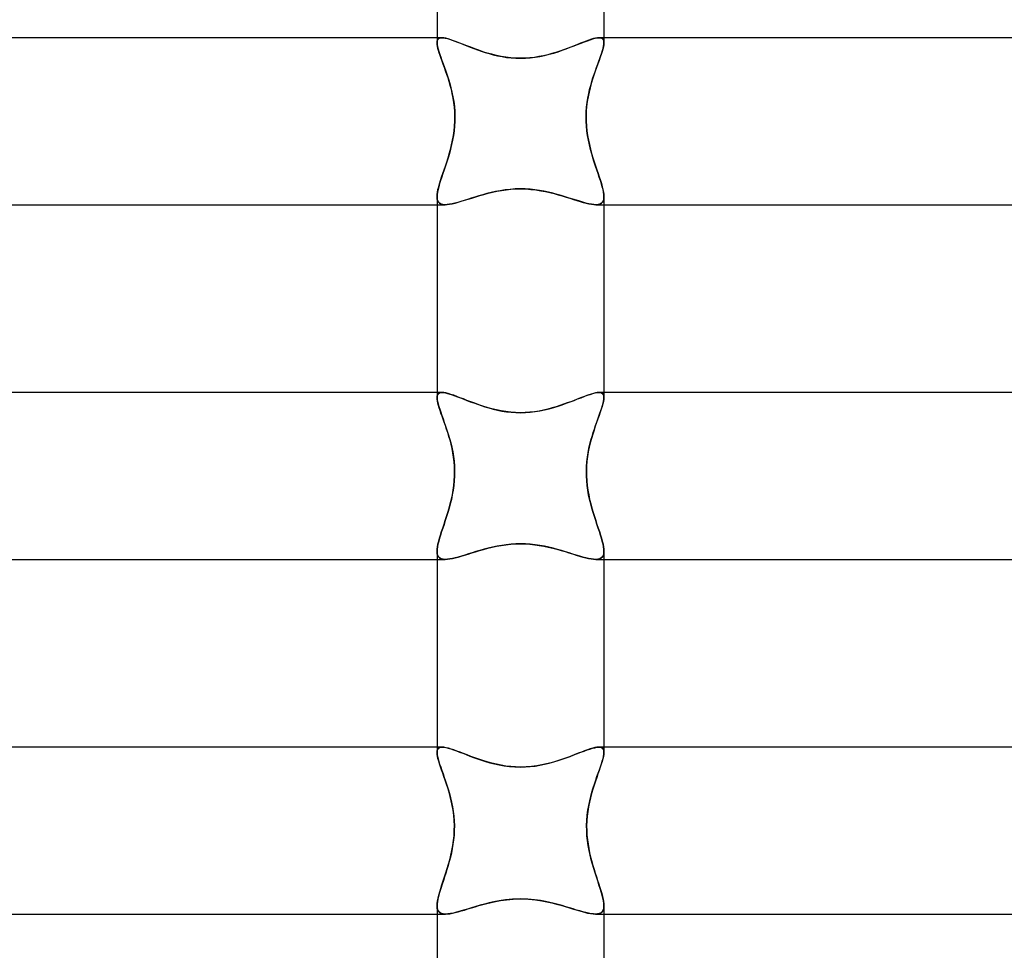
# Model space of a CAD drawing. Header units: millimetres. Extents: x -232 to 232, y -2 to 170.
# Tile 23 of 33: x -12 to 12, y 127 to 149. Entities that reach past the tile are written whole.
import ezdxf

# ---------------------------------------------------------------- set-up
doc = ezdxf.new("R2010")
doc.units = ezdxf.units.MM
doc.layers.add('HIDDEN', color=7, linetype='Continuous')
doc.layers.add('THICK', color=7, linetype='Continuous')

msp = doc.modelspace()

# ---------------------------------------------------------------- linework, layer by layer
at = {"layer": 'HIDDEN'}
for p, q in [((-1.883, 148.5), (-2, 148.5)), ((-1.997, 148.417), (-2, 148.38)), ((-2, 148.38), (-1.997, 148.417)), ((-1.987, 148.447), (-1.997, 148.417)), ((-1.997, 148.417), (-1.988, 148.447)), ((-1.988, 148.447), (-1.972, 148.471)), ((-1.971, 148.471), (-1.987, 148.447)), ((-1.972, 148.471), (-1.949, 148.487)), ((-1.949, 148.487), (-1.971, 148.471)), ((-1.919, 148.497), (-1.949, 148.487)), ((-1.949, 148.487), (-1.919, 148.497)), ((-1.883, 148.5), (-1.919, 148.497)), ((-1.919, 148.497), (-1.883, 148.5)), ((-1.839, 148.497), (-1.883, 148.5)), ((-1.883, 148.5), (-1.844, 148.498)), ((-1.844, 148.498), (-1.801, 148.49)), ((-1.789, 148.488), (-1.839, 148.497)), ((-1.801, 148.49), (-1.752, 148.479)), ((-1.732, 148.473), (-1.789, 148.488)), ((-1.752, 148.479), (-1.698, 148.463)), ((-1.67, 148.454), (-1.732, 148.473)), ((-1.698, 148.463), (-1.64, 148.444)), ((-1.603, 148.431), (-1.67, 148.454)), ((-1.64, 148.444), (-1.577, 148.421)), ((-1.53, 148.404), (-1.603, 148.431)), ((-1.577, 148.421), (-1.51, 148.396)), ((-1.452, 148.374), (-1.53, 148.404)), ((1.452, 148.374), (1.53, 148.404)), ((1.577, 148.421), (1.51, 148.396)), ((1.53, 148.404), (1.603, 148.431)), ((1.64, 148.444), (1.577, 148.421)), ((1.603, 148.431), (1.67, 148.454)), ((1.698, 148.463), (1.64, 148.444)), ((1.67, 148.454), (1.732, 148.473)), ((1.752, 148.479), (1.698, 148.463)), ((1.732, 148.473), (1.789, 148.488)), ((1.801, 148.49), (1.752, 148.479)), ((1.789, 148.488), (1.839, 148.497)), ((1.844, 148.498), (1.801, 148.49)), ((1.839, 148.497), (1.883, 148.5)), ((1.883, 148.5), (1.844, 148.498)), ((1.883, 148.5), (1.919, 148.497)), ((1.919, 148.497), (1.883, 148.5)), ((2, 148.5), (1.883, 148.5)), ((1.919, 148.497), (1.949, 148.487)), ((1.949, 148.487), (1.919, 148.497)), ((1.949, 148.487), (1.971, 148.471)), ((1.972, 148.471), (1.949, 148.487)), ((1.971, 148.471), (1.987, 148.447)), ((1.988, 148.447), (1.972, 148.471)), ((1.987, 148.447), (1.997, 148.417)), ((1.997, 148.417), (1.988, 148.447)), ((1.997, 148.417), (2, 148.38)), ((2, 148.38), (1.997, 148.417)), ((-1.998, 148.341), (-2, 148.38)), ((-1.991, 148.297), (-1.998, 148.341)), ((-1.98, 148.247), (-1.991, 148.297)), ((-1.965, 148.194), (-1.98, 148.247)), ((-1.947, 148.136), (-1.965, 148.194)), ((-1.51, 148.396), (-1.44, 148.369)), ((-1.369, 148.341), (-1.452, 148.374)), ((-1.44, 148.369), (-1.365, 148.34)), ((-1.283, 148.307), (-1.369, 148.341)), ((-1.365, 148.34), (-1.287, 148.309)), ((-1.287, 148.309), (-1.206, 148.277)), ((-1.192, 148.272), (-1.283, 148.307)), ((-1.206, 148.277), (-1.122, 148.245)), ((-1.098, 148.236), (-1.192, 148.272)), ((-1.122, 148.245), (-1.034, 148.213)), ((-1, 148.201), (-1.098, 148.236)), ((-1.034, 148.213), (-0.944, 148.182)), ((-0.899, 148.167), (-1, 148.201)), ((-0.944, 148.182), (-0.85, 148.151)), ((-0.795, 148.134), (-0.899, 148.167)), ((0.795, 148.134), (0.899, 148.167)), ((0.944, 148.182), (0.85, 148.151)), ((0.899, 148.167), (1, 148.201)), ((1.034, 148.213), (0.944, 148.182)), ((1, 148.201), (1.098, 148.236)), ((1.122, 148.245), (1.034, 148.213)), ((1.098, 148.236), (1.192, 148.272)), ((1.206, 148.277), (1.122, 148.245)), ((1.192, 148.272), (1.283, 148.307)), ((1.287, 148.309), (1.206, 148.277)), ((1.283, 148.307), (1.369, 148.341)), ((1.365, 148.34), (1.287, 148.309)), ((1.44, 148.369), (1.365, 148.34)), ((1.369, 148.341), (1.452, 148.374)), ((1.51, 148.396), (1.44, 148.369)), ((1.958, 148.17), (1.936, 148.103)), ((1.975, 148.231), (1.958, 148.17)), ((1.989, 148.287), (1.975, 148.231)), ((1.997, 148.337), (1.989, 148.287)), ((2, 148.38), (1.997, 148.337)), ((-1.926, 148.074), (-1.947, 148.136)), ((-1.903, 148.007), (-1.926, 148.074)), ((-1.878, 147.938), (-1.903, 148.007)), ((-1.851, 147.864), (-1.878, 147.938)), ((-0.85, 148.151), (-0.753, 148.122)), ((-0.688, 148.104), (-0.795, 148.134)), ((-0.753, 148.122), (-0.653, 148.094)), ((-0.577, 148.076), (-0.688, 148.104)), ((-0.653, 148.094), (-0.549, 148.07)), ((-0.465, 148.053), (-0.577, 148.076)), ((-0.549, 148.07), (-0.443, 148.048)), ((-0.35, 148.033), (-0.465, 148.053)), ((-0.443, 148.048), (-0.334, 148.031)), ((-0.233, 148.019), (-0.35, 148.033)), ((-0.334, 148.031), (-0.222, 148.018)), ((-0.117, 148.011), (-0.233, 148.019)), ((-0.222, 148.018), (-0.111, 148.01)), ((0, 148.008), (-0.117, 148.011)), ((-0.111, 148.01), (0, 148.008)), ((0, 148.008), (0.117, 148.011)), ((0.111, 148.01), (0, 148.008)), ((0.222, 148.018), (0.111, 148.01)), ((0.117, 148.011), (0.233, 148.019)), ((0.334, 148.031), (0.222, 148.018)), ((0.233, 148.019), (0.35, 148.033)), ((0.443, 148.048), (0.334, 148.031)), ((0.35, 148.033), (0.465, 148.053)), ((0.549, 148.07), (0.443, 148.048)), ((0.465, 148.053), (0.577, 148.076)), ((0.653, 148.094), (0.549, 148.07)), ((0.577, 148.076), (0.688, 148.104)), ((0.753, 148.122), (0.653, 148.094)), ((0.688, 148.104), (0.795, 148.134)), ((0.85, 148.151), (0.753, 148.122)), ((1.884, 147.955), (1.854, 147.874)), ((1.911, 148.032), (1.884, 147.955)), ((1.936, 148.103), (1.911, 148.032)), ((-1.823, 147.787), (-1.851, 147.864)), ((-1.794, 147.707), (-1.823, 147.787)), ((-1.765, 147.624), (-1.794, 147.707)), ((1.791, 147.699), (1.759, 147.605)), ((1.823, 147.789), (1.791, 147.699)), ((1.854, 147.874), (1.823, 147.789)), ((-1.737, 147.538), (-1.765, 147.624)), ((-1.709, 147.449), (-1.737, 147.538)), ((1.727, 147.508), (1.697, 147.407)), ((1.759, 147.605), (1.727, 147.508)), ((-1.683, 147.357), (-1.709, 147.449)), ((-1.657, 147.261), (-1.683, 147.357)), ((-1.634, 147.161), (-1.657, 147.261)), ((1.668, 147.302), (1.642, 147.195)), ((1.697, 147.407), (1.668, 147.302)), ((-1.614, 147.057), (-1.634, 147.161)), ((-1.596, 146.95), (-1.614, 147.057)), ((1.619, 147.084), (1.599, 146.971)), ((1.642, 147.195), (1.619, 147.084)), ((-1.583, 146.84), (-1.596, 146.95)), ((-1.575, 146.727), (-1.583, 146.84)), ((1.585, 146.856), (1.575, 146.738)), ((1.599, 146.971), (1.585, 146.856)), ((-1.571, 146.614), (-1.575, 146.727)), ((-1.572, 146.5), (-1.571, 146.614)), ((1.575, 146.738), (1.571, 146.619)), ((1.571, 146.619), (1.572, 146.5)), ((-1.591, 146.268), (-1.579, 146.384)), ((-1.579, 146.384), (-1.572, 146.5)), ((1.572, 146.5), (1.579, 146.385)), ((1.579, 146.385), (1.591, 146.271)), ((-1.652, 145.933), (-1.628, 146.043)), ((-1.628, 146.043), (-1.607, 146.155)), ((-1.607, 146.155), (-1.591, 146.268)), ((1.591, 146.271), (1.607, 146.159)), ((1.607, 146.159), (1.627, 146.048)), ((1.627, 146.048), (1.65, 145.939)), ((-1.707, 145.722), (-1.678, 145.826)), ((-1.678, 145.826), (-1.652, 145.933)), ((1.65, 145.939), (1.677, 145.833)), ((1.677, 145.833), (1.705, 145.729)), ((-1.768, 145.521), (-1.737, 145.62)), ((-1.737, 145.62), (-1.707, 145.722)), ((1.705, 145.729), (1.735, 145.627)), ((1.735, 145.627), (1.766, 145.528)), ((-1.861, 145.244), (-1.831, 145.333)), ((-1.831, 145.333), (-1.8, 145.426)), ((-1.8, 145.426), (-1.768, 145.521)), ((1.766, 145.528), (1.797, 145.432)), ((1.797, 145.432), (1.828, 145.339)), ((1.828, 145.339), (1.859, 145.25)), ((-1.915, 145.078), (-1.889, 145.159)), ((-1.889, 145.159), (-1.861, 145.244)), ((1.859, 145.25), (1.887, 145.164)), ((1.887, 145.164), (1.914, 145.083)), ((-1.989, 144.798), (-1.977, 144.861)), ((-1.977, 144.861), (-1.96, 144.928)), ((-1.96, 144.928), (-1.939, 145.001)), ((-1.939, 145.001), (-1.915, 145.078)), ((-0.25, 144.868), (-0.37, 144.854)), ((-0.341, 144.858), (-0.228, 144.87)), ((-0.125, 144.877), (-0.25, 144.868)), ((-0.228, 144.87), (-0.115, 144.877)), ((0, 144.88), (-0.125, 144.877)), ((-0.115, 144.877), (0, 144.88)), ((0.115, 144.877), (0, 144.88)), ((0, 144.88), (0.125, 144.877)), ((0.228, 144.87), (0.115, 144.877)), ((0.125, 144.877), (0.25, 144.868)), ((0.341, 144.858), (0.228, 144.87)), ((0.25, 144.868), (0.37, 144.854)), ((1.914, 145.083), (1.938, 145.005)), ((1.938, 145.005), (1.959, 144.932)), ((1.959, 144.932), (1.976, 144.863)), ((1.976, 144.863), (1.989, 144.8)), ((-2, 144.689), (-1.997, 144.741)), ((-2, 144.689), (-1.996, 144.638)), ((-1.996, 144.638), (-2, 144.689)), ((-1.997, 144.741), (-1.989, 144.798)), ((-1.996, 144.638), (-1.985, 144.595)), ((-1.985, 144.595), (-1.996, 144.638)), ((-1.267, 144.628), (-1.35, 144.602)), ((-1.339, 144.606), (-1.254, 144.632)), ((-1.181, 144.655), (-1.267, 144.628)), ((-1.254, 144.632), (-1.165, 144.66)), ((-1.092, 144.683), (-1.181, 144.655)), ((-1.165, 144.66), (-1.073, 144.689)), ((-0.999, 144.711), (-1.092, 144.683)), ((-1.073, 144.689), (-0.977, 144.718)), ((-0.904, 144.739), (-0.999, 144.711)), ((-0.977, 144.718), (-0.878, 144.746)), ((-0.806, 144.766), (-0.904, 144.739)), ((-0.878, 144.746), (-0.776, 144.773)), ((-0.705, 144.791), (-0.806, 144.766)), ((-0.776, 144.773), (-0.671, 144.799)), ((-0.598, 144.815), (-0.705, 144.791)), ((-0.671, 144.799), (-0.563, 144.822)), ((-0.487, 144.836), (-0.598, 144.815)), ((-0.563, 144.822), (-0.453, 144.842)), ((-0.37, 144.854), (-0.487, 144.836)), ((-0.453, 144.842), (-0.341, 144.858)), ((0.453, 144.842), (0.341, 144.858)), ((0.37, 144.854), (0.487, 144.836)), ((0.563, 144.822), (0.453, 144.842)), ((0.487, 144.836), (0.598, 144.815)), ((0.671, 144.799), (0.563, 144.822)), ((0.598, 144.815), (0.705, 144.791)), ((0.776, 144.773), (0.671, 144.799)), ((0.705, 144.791), (0.806, 144.766)), ((0.878, 144.746), (0.776, 144.773)), ((0.806, 144.766), (0.904, 144.739)), ((0.977, 144.718), (0.878, 144.746)), ((0.904, 144.739), (0.999, 144.711)), ((1.073, 144.689), (0.977, 144.718)), ((0.999, 144.711), (1.092, 144.683)), ((1.165, 144.66), (1.073, 144.689)), ((1.092, 144.683), (1.181, 144.655)), ((1.254, 144.632), (1.165, 144.66)), ((1.181, 144.655), (1.267, 144.628)), ((1.339, 144.606), (1.254, 144.632)), ((1.267, 144.628), (1.35, 144.602)), ((1.996, 144.638), (1.985, 144.595)), ((1.985, 144.595), (1.996, 144.638)), ((1.989, 144.8), (1.997, 144.742)), ((2, 144.689), (1.996, 144.638)), ((1.996, 144.638), (2, 144.689)), ((1.997, 144.742), (2, 144.689)), ((-2, 144.5), (-1.808, 144.5)), ((-1.985, 144.595), (-1.966, 144.56)), ((-1.966, 144.56), (-1.985, 144.595)), ((-1.966, 144.56), (-1.939, 144.533)), ((-1.938, 144.533), (-1.966, 144.56)), ((-1.939, 144.533), (-1.903, 144.514)), ((-1.903, 144.514), (-1.938, 144.533)), ((-1.903, 144.514), (-1.86, 144.504)), ((-1.859, 144.503), (-1.903, 144.514)), ((-1.86, 144.504), (-1.808, 144.5)), ((-1.808, 144.5), (-1.859, 144.503)), ((-1.808, 144.5), (-1.756, 144.503)), ((-1.757, 144.503), (-1.808, 144.5)), ((-1.701, 144.51), (-1.757, 144.503)), ((-1.756, 144.503), (-1.699, 144.51)), ((-1.639, 144.522), (-1.701, 144.51)), ((-1.699, 144.51), (-1.636, 144.522)), ((-1.574, 144.537), (-1.639, 144.522)), ((-1.636, 144.522), (-1.569, 144.538)), ((-1.503, 144.556), (-1.574, 144.537)), ((-1.569, 144.538), (-1.496, 144.558)), ((-1.428, 144.578), (-1.503, 144.556)), ((-1.496, 144.558), (-1.42, 144.581)), ((-1.35, 144.602), (-1.428, 144.578)), ((-1.42, 144.581), (-1.339, 144.606)), ((1.42, 144.581), (1.339, 144.606)), ((1.35, 144.602), (1.428, 144.578)), ((1.496, 144.558), (1.42, 144.581)), ((1.428, 144.578), (1.503, 144.556)), ((1.569, 144.538), (1.496, 144.558)), ((1.503, 144.556), (1.574, 144.537)), ((1.636, 144.522), (1.569, 144.538)), ((1.574, 144.537), (1.639, 144.522)), ((1.699, 144.51), (1.636, 144.522)), ((1.639, 144.522), (1.701, 144.51)), ((1.756, 144.503), (1.699, 144.51)), ((1.701, 144.51), (1.757, 144.503)), ((1.808, 144.5), (1.756, 144.503)), ((1.757, 144.503), (1.808, 144.5)), ((1.86, 144.504), (1.808, 144.5)), ((1.808, 144.5), (1.859, 144.503)), ((1.808, 144.5), (2, 144.5)), ((1.859, 144.503), (1.903, 144.514)), ((1.903, 144.514), (1.86, 144.504)), ((1.939, 144.533), (1.903, 144.514)), ((1.903, 144.514), (1.938, 144.533)), ((1.938, 144.533), (1.966, 144.56)), ((1.966, 144.56), (1.939, 144.533)), ((1.985, 144.595), (1.966, 144.56)), ((1.966, 144.56), (1.985, 144.595)), ((-1.879, 140), (-2, 140)), ((-1.997, 139.915), (-2, 139.877)), ((-2, 139.877), (-1.997, 139.915)), ((-1.987, 139.946), (-1.997, 139.915)), ((-1.997, 139.915), (-1.987, 139.946)), ((-1.971, 139.97), (-1.987, 139.946)), ((-1.987, 139.946), (-1.971, 139.97)), ((-1.947, 139.987), (-1.971, 139.97)), ((-1.971, 139.97), (-1.947, 139.987)), ((-1.917, 139.997), (-1.947, 139.987)), ((-1.947, 139.987), (-1.917, 139.997)), ((-1.88, 140), (-1.917, 139.997)), ((-1.917, 139.997), (-1.879, 140)), ((-1.836, 139.997), (-1.88, 140)), ((-1.879, 140), (-1.841, 139.998)), ((-1.841, 139.998), (-1.796, 139.99)), ((-1.786, 139.988), (-1.836, 139.997)), ((-1.796, 139.99), (-1.747, 139.979)), ((-1.73, 139.974), (-1.786, 139.988)), ((-1.747, 139.979), (-1.693, 139.963)), ((-1.668, 139.955), (-1.73, 139.974)), ((-1.693, 139.963), (-1.635, 139.944)), ((-1.601, 139.933), (-1.668, 139.955)), ((-1.635, 139.944), (-1.572, 139.922)), ((-1.528, 139.906), (-1.601, 139.933)), ((-1.572, 139.922), (-1.506, 139.897)), ((1.572, 139.922), (1.506, 139.897)), ((1.528, 139.906), (1.601, 139.933)), ((1.635, 139.944), (1.572, 139.922)), ((1.601, 139.933), (1.668, 139.955)), ((1.693, 139.963), (1.635, 139.944)), ((1.668, 139.955), (1.73, 139.974)), ((1.747, 139.979), (1.693, 139.963)), ((1.73, 139.974), (1.786, 139.988)), ((1.796, 139.99), (1.747, 139.979)), ((1.786, 139.988), (1.836, 139.997)), ((1.841, 139.998), (1.796, 139.99)), ((1.836, 139.997), (1.88, 140)), ((1.879, 140), (1.841, 139.998)), ((1.917, 139.997), (1.879, 140)), ((2, 140), (1.879, 140)), ((1.88, 140), (1.917, 139.997)), ((1.917, 139.997), (1.947, 139.987)), ((1.947, 139.987), (1.917, 139.997)), ((1.947, 139.987), (1.971, 139.97)), ((1.971, 139.97), (1.947, 139.987)), ((1.971, 139.97), (1.987, 139.946)), ((1.987, 139.946), (1.971, 139.97)), ((1.987, 139.946), (1.997, 139.915)), ((1.997, 139.915), (1.987, 139.946)), ((1.997, 139.915), (2, 139.877)), ((2, 139.877), (1.997, 139.915)), ((-1.998, 139.838), (-2, 139.877)), ((-1.991, 139.794), (-1.998, 139.838)), ((-1.98, 139.745), (-1.991, 139.794)), ((-1.966, 139.691), (-1.98, 139.745)), ((-1.948, 139.634), (-1.966, 139.691)), ((-1.451, 139.876), (-1.528, 139.906)), ((-1.506, 139.897), (-1.435, 139.87)), ((-1.369, 139.845), (-1.451, 139.876)), ((-1.435, 139.87), (-1.361, 139.842)), ((-1.283, 139.811), (-1.369, 139.845)), ((-1.361, 139.842), (-1.284, 139.811)), ((-1.284, 139.811), (-1.203, 139.78)), ((-1.192, 139.777), (-1.283, 139.811)), ((-1.203, 139.78), (-1.119, 139.749)), ((-1.098, 139.742), (-1.192, 139.777)), ((-1.119, 139.749), (-1.032, 139.718)), ((-1.001, 139.707), (-1.098, 139.742)), ((-1.032, 139.718), (-0.943, 139.687)), ((-0.9, 139.673), (-1.001, 139.707)), ((-0.943, 139.687), (-0.851, 139.657)), ((-0.796, 139.641), (-0.9, 139.673)), ((0.796, 139.641), (0.9, 139.673)), ((0.943, 139.687), (0.851, 139.657)), ((0.9, 139.673), (1.001, 139.707)), ((1.032, 139.718), (0.943, 139.687)), ((1.001, 139.707), (1.098, 139.742)), ((1.119, 139.749), (1.032, 139.718)), ((1.098, 139.742), (1.192, 139.777)), ((1.203, 139.78), (1.119, 139.749)), ((1.192, 139.777), (1.283, 139.811)), ((1.284, 139.811), (1.203, 139.78)), ((1.283, 139.811), (1.369, 139.845)), ((1.361, 139.842), (1.284, 139.811)), ((1.435, 139.87), (1.361, 139.842)), ((1.369, 139.845), (1.451, 139.876)), ((1.506, 139.897), (1.435, 139.87)), ((1.451, 139.876), (1.528, 139.906)), ((1.975, 139.726), (1.958, 139.664)), ((1.989, 139.782), (1.975, 139.726)), ((1.997, 139.832), (1.989, 139.782)), ((2, 139.877), (1.997, 139.832)), ((-1.928, 139.572), (-1.948, 139.634)), ((-1.905, 139.506), (-1.928, 139.572)), ((-1.88, 139.436), (-1.905, 139.506)), ((-1.854, 139.363), (-1.88, 139.436)), ((-0.851, 139.657), (-0.755, 139.629)), ((-0.689, 139.61), (-0.796, 139.641)), ((-0.755, 139.629), (-0.655, 139.602)), ((-0.578, 139.583), (-0.689, 139.61)), ((-0.655, 139.602), (-0.552, 139.577)), ((-0.466, 139.56), (-0.578, 139.583)), ((-0.552, 139.577), (-0.446, 139.556)), ((-0.35, 139.541), (-0.466, 139.56)), ((-0.446, 139.556), (-0.337, 139.539)), ((-0.234, 139.527), (-0.35, 139.541)), ((-0.337, 139.539), (-0.225, 139.526)), ((-0.117, 139.518), (-0.234, 139.527)), ((-0.225, 139.526), (-0.112, 139.518)), ((0, 139.515), (-0.117, 139.518)), ((-0.112, 139.518), (0, 139.515)), ((0, 139.515), (0.117, 139.518)), ((0.112, 139.518), (0, 139.515)), ((0.225, 139.526), (0.112, 139.518)), ((0.117, 139.518), (0.234, 139.527)), ((0.337, 139.539), (0.225, 139.526)), ((0.234, 139.527), (0.35, 139.541)), ((0.446, 139.556), (0.337, 139.539)), ((0.35, 139.541), (0.466, 139.56)), ((0.552, 139.577), (0.446, 139.556)), ((0.466, 139.56), (0.578, 139.583)), ((0.655, 139.602), (0.552, 139.577)), ((0.578, 139.583), (0.689, 139.61)), ((0.755, 139.629), (0.655, 139.602)), ((0.689, 139.61), (0.796, 139.641)), ((0.851, 139.657), (0.755, 139.629)), ((1.884, 139.448), (1.855, 139.366)), ((1.912, 139.525), (1.884, 139.448)), ((1.936, 139.597), (1.912, 139.525)), ((1.958, 139.664), (1.936, 139.597)), ((-1.826, 139.286), (-1.854, 139.363)), ((-1.798, 139.206), (-1.826, 139.286)), ((-1.77, 139.123), (-1.798, 139.206)), ((1.825, 139.281), (1.793, 139.191)), ((1.855, 139.366), (1.825, 139.281)), ((-1.742, 139.038), (-1.77, 139.123)), ((-1.715, 138.949), (-1.742, 139.038)), ((1.73, 139), (1.7, 138.899)), ((1.762, 139.097), (1.73, 139)), ((1.793, 139.191), (1.762, 139.097)), ((-1.688, 138.857), (-1.715, 138.949)), ((-1.663, 138.76), (-1.688, 138.857)), ((-1.64, 138.661), (-1.663, 138.76)), ((1.672, 138.795), (1.646, 138.688)), ((1.7, 138.899), (1.672, 138.795)), ((-1.62, 138.557), (-1.64, 138.661)), ((-1.603, 138.45), (-1.62, 138.557)), ((1.624, 138.578), (1.605, 138.466)), ((1.646, 138.688), (1.624, 138.578)), ((-1.59, 138.339), (-1.603, 138.45)), ((-1.582, 138.227), (-1.59, 138.339)), ((1.591, 138.351), (1.582, 138.235)), ((1.605, 138.466), (1.591, 138.351)), ((-1.578, 138.114), (-1.582, 138.227)), ((-1.579, 138), (-1.578, 138.114)), ((1.582, 138.235), (1.578, 138.118)), ((1.578, 138.118), (1.58, 138)), ((-1.598, 137.772), (-1.586, 137.885)), ((-1.586, 137.885), (-1.579, 138)), ((1.58, 138), (1.586, 137.885)), ((1.586, 137.885), (1.598, 137.771)), ((-1.656, 137.44), (-1.633, 137.549)), ((-1.633, 137.549), (-1.613, 137.66)), ((-1.613, 137.66), (-1.598, 137.772)), ((1.598, 137.771), (1.614, 137.658)), ((1.614, 137.658), (1.634, 137.547)), ((1.634, 137.547), (1.657, 137.438)), ((-1.71, 137.229), (-1.682, 137.333)), ((-1.682, 137.333), (-1.656, 137.44)), ((1.657, 137.438), (1.683, 137.332)), ((1.683, 137.332), (1.711, 137.228)), ((-1.771, 137.029), (-1.74, 137.127)), ((-1.74, 137.127), (-1.71, 137.229)), ((1.711, 137.228), (1.74, 137.127)), ((1.74, 137.127), (1.771, 137.028)), ((-1.862, 136.752), (-1.832, 136.841)), ((-1.832, 136.841), (-1.802, 136.933)), ((-1.802, 136.933), (-1.771, 137.029)), ((1.771, 137.028), (1.802, 136.933)), ((1.802, 136.933), (1.832, 136.84)), ((1.832, 136.84), (1.862, 136.751)), ((-1.916, 136.585), (-1.89, 136.667)), ((-1.89, 136.667), (-1.862, 136.752)), ((1.862, 136.751), (1.89, 136.666)), ((1.89, 136.666), (1.916, 136.585)), ((-1.977, 136.367), (-1.96, 136.435)), ((-1.96, 136.435), (-1.939, 136.508)), ((-1.939, 136.508), (-1.916, 136.585)), ((-0.232, 136.363), (-0.116, 136.371)), ((-0.113, 136.371), (-0.227, 136.364)), ((-0.116, 136.371), (0, 136.373)), ((0, 136.373), (-0.113, 136.371)), ((0.116, 136.371), (0, 136.373)), ((0, 136.373), (0.113, 136.371)), ((0.113, 136.371), (0.227, 136.364)), ((0.232, 136.363), (0.116, 136.371)), ((1.916, 136.585), (1.94, 136.507)), ((1.94, 136.507), (1.96, 136.435)), ((1.96, 136.435), (1.977, 136.367)), ((-2, 136.194), (-1.997, 136.246)), ((-1.996, 136.141), (-2, 136.194)), ((-2, 136.193), (-1.996, 136.141)), ((-1.997, 136.246), (-1.989, 136.304)), ((-1.996, 136.141), (-1.985, 136.097)), ((-1.985, 136.097), (-1.996, 136.141)), ((-1.989, 136.304), (-1.977, 136.367)), ((-1.255, 136.128), (-1.167, 136.156)), ((-1.159, 136.158), (-1.247, 136.131)), ((-1.167, 136.156), (-1.077, 136.183)), ((-1.067, 136.187), (-1.159, 136.158)), ((-1.077, 136.183), (-0.983, 136.211)), ((-0.971, 136.215), (-1.067, 136.187)), ((-0.983, 136.211), (-0.886, 136.239)), ((-0.873, 136.243), (-0.971, 136.215)), ((-0.886, 136.239), (-0.785, 136.266)), ((-0.772, 136.269), (-0.873, 136.243)), ((-0.785, 136.266), (-0.68, 136.291)), ((-0.667, 136.294), (-0.772, 136.269)), ((-0.68, 136.291), (-0.572, 136.314)), ((-0.561, 136.316), (-0.667, 136.294)), ((-0.572, 136.314), (-0.461, 136.334)), ((-0.451, 136.336), (-0.561, 136.316)), ((-0.461, 136.334), (-0.348, 136.351)), ((-0.34, 136.352), (-0.451, 136.336)), ((-0.348, 136.351), (-0.232, 136.363)), ((-0.227, 136.364), (-0.34, 136.352)), ((0.227, 136.364), (0.34, 136.352)), ((0.348, 136.351), (0.232, 136.363)), ((0.34, 136.352), (0.451, 136.336)), ((0.461, 136.334), (0.348, 136.351)), ((0.451, 136.336), (0.561, 136.316)), ((0.572, 136.314), (0.461, 136.334)), ((0.561, 136.316), (0.667, 136.294)), ((0.68, 136.291), (0.572, 136.314)), ((0.667, 136.294), (0.772, 136.269)), ((0.785, 136.266), (0.68, 136.291)), ((0.772, 136.269), (0.873, 136.243)), ((0.886, 136.239), (0.785, 136.266)), ((0.873, 136.243), (0.971, 136.215)), ((0.983, 136.211), (0.886, 136.239)), ((0.971, 136.215), (1.067, 136.187)), ((1.077, 136.183), (0.983, 136.211)), ((1.067, 136.187), (1.159, 136.158)), ((1.167, 136.156), (1.077, 136.183)), ((1.159, 136.158), (1.247, 136.131)), ((1.255, 136.128), (1.167, 136.156)), ((1.977, 136.367), (1.989, 136.304)), ((1.996, 136.141), (1.985, 136.097)), ((1.985, 136.097), (1.996, 136.141)), ((1.989, 136.304), (1.997, 136.246)), ((1.996, 136.141), (2, 136.194)), ((2, 136.193), (1.996, 136.141)), ((1.997, 136.246), (2, 136.193)), ((-2, 136), (-1.804, 136)), ((-1.985, 136.097), (-1.965, 136.061)), ((-1.965, 136.061), (-1.985, 136.097)), ((-1.965, 136.061), (-1.937, 136.034)), ((-1.937, 136.034), (-1.965, 136.061)), ((-1.937, 136.034), (-1.901, 136.015)), ((-1.901, 136.015), (-1.937, 136.034)), ((-1.901, 136.015), (-1.856, 136.004)), ((-1.856, 136.004), (-1.901, 136.015)), ((-1.856, 136.004), (-1.804, 136)), ((-1.804, 136), (-1.856, 136.004)), ((-1.804, 136), (-1.752, 136.003)), ((-1.751, 136.003), (-1.804, 136)), ((-1.752, 136.003), (-1.695, 136.01)), ((-1.694, 136.01), (-1.751, 136.003)), ((-1.695, 136.01), (-1.633, 136.022)), ((-1.631, 136.022), (-1.694, 136.01)), ((-1.633, 136.022), (-1.566, 136.037)), ((-1.563, 136.038), (-1.631, 136.022)), ((-1.566, 136.037), (-1.494, 136.056)), ((-1.491, 136.057), (-1.563, 136.038)), ((-1.494, 136.056), (-1.418, 136.078)), ((-1.414, 136.08), (-1.491, 136.057)), ((-1.418, 136.078), (-1.338, 136.103)), ((-1.332, 136.104), (-1.414, 136.08)), ((-1.338, 136.103), (-1.255, 136.128)), ((-1.247, 136.131), (-1.332, 136.104)), ((1.247, 136.131), (1.332, 136.104)), ((1.338, 136.103), (1.255, 136.128)), ((1.332, 136.104), (1.414, 136.08)), ((1.418, 136.078), (1.338, 136.103)), ((1.414, 136.08), (1.491, 136.057)), ((1.494, 136.056), (1.418, 136.078)), ((1.491, 136.057), (1.563, 136.038)), ((1.566, 136.037), (1.494, 136.056)), ((1.563, 136.038), (1.631, 136.022)), ((1.633, 136.022), (1.566, 136.037)), ((1.631, 136.022), (1.694, 136.01)), ((1.695, 136.01), (1.633, 136.022)), ((1.694, 136.01), (1.751, 136.003)), ((1.752, 136.003), (1.695, 136.01)), ((1.751, 136.003), (1.804, 136)), ((1.804, 136), (1.752, 136.003)), ((1.856, 136.004), (1.804, 136)), ((1.804, 136), (1.856, 136.004)), ((1.804, 136), (2, 136)), ((1.901, 136.015), (1.856, 136.004)), ((1.856, 136.004), (1.901, 136.015)), ((1.937, 136.034), (1.901, 136.015)), ((1.901, 136.015), (1.937, 136.034)), ((1.965, 136.061), (1.937, 136.034)), ((1.937, 136.034), (1.965, 136.061)), ((1.985, 136.097), (1.965, 136.061)), ((1.965, 136.061), (1.985, 136.097)), ((-1.876, 131.5), (-2, 131.5)), ((-1.997, 131.413), (-1.987, 131.445)), ((-1.987, 131.444), (-1.997, 131.412)), ((-1.97, 131.469), (-1.987, 131.444)), ((-1.987, 131.445), (-1.97, 131.469)), ((-1.97, 131.469), (-1.946, 131.487)), ((-1.946, 131.486), (-1.97, 131.469)), ((-1.915, 131.497), (-1.946, 131.486)), ((-1.946, 131.487), (-1.914, 131.497)), ((-1.876, 131.5), (-1.915, 131.497)), ((-1.914, 131.497), (-1.876, 131.5)), ((-1.833, 131.497), (-1.876, 131.5)), ((-1.876, 131.5), (-1.833, 131.497)), ((-1.783, 131.488), (-1.833, 131.497)), ((-1.833, 131.497), (-1.785, 131.489)), ((-1.785, 131.489), (-1.73, 131.476)), ((-1.727, 131.475), (-1.783, 131.488)), ((-1.73, 131.476), (-1.67, 131.458)), ((-1.665, 131.456), (-1.727, 131.475)), ((-1.67, 131.458), (-1.605, 131.436)), ((-1.598, 131.434), (-1.665, 131.456)), ((-1.605, 131.436), (-1.535, 131.411)), ((-1.526, 131.408), (-1.598, 131.434)), ((1.526, 131.408), (1.598, 131.434)), ((1.605, 131.436), (1.535, 131.411)), ((1.598, 131.434), (1.665, 131.456)), ((1.67, 131.458), (1.605, 131.436)), ((1.665, 131.456), (1.727, 131.475)), ((1.73, 131.476), (1.67, 131.458)), ((1.727, 131.475), (1.783, 131.488)), ((1.785, 131.489), (1.73, 131.476)), ((1.783, 131.488), (1.833, 131.497)), ((1.833, 131.497), (1.785, 131.489)), ((1.833, 131.497), (1.876, 131.5)), ((1.876, 131.5), (1.833, 131.497)), ((1.876, 131.5), (1.915, 131.497)), ((1.914, 131.497), (1.876, 131.5)), ((2, 131.5), (1.876, 131.5)), ((1.946, 131.487), (1.914, 131.497)), ((1.915, 131.497), (1.946, 131.486)), ((1.97, 131.469), (1.946, 131.487)), ((1.946, 131.486), (1.97, 131.469)), ((1.97, 131.469), (1.987, 131.444)), ((1.987, 131.445), (1.97, 131.469)), ((1.997, 131.413), (1.987, 131.445)), ((1.987, 131.444), (1.997, 131.412)), ((-2, 131.373), (-1.997, 131.413)), ((-1.997, 131.412), (-2, 131.373)), ((-1.997, 131.33), (-2, 131.373)), ((-1.989, 131.281), (-1.997, 131.33)), ((-1.977, 131.226), (-1.989, 131.281)), ((-1.96, 131.166), (-1.977, 131.226)), ((-1.535, 131.411), (-1.461, 131.384)), ((-1.448, 131.379), (-1.526, 131.408)), ((-1.461, 131.384), (-1.382, 131.354)), ((-1.367, 131.348), (-1.448, 131.379)), ((-1.382, 131.354), (-1.3, 131.322)), ((-1.281, 131.315), (-1.367, 131.348)), ((-1.3, 131.322), (-1.214, 131.289)), ((-1.191, 131.281), (-1.281, 131.315)), ((-1.214, 131.289), (-1.124, 131.256)), ((-1.097, 131.246), (-1.191, 131.281)), ((-1.124, 131.256), (-1.03, 131.222)), ((-1, 131.212), (-1.097, 131.246)), ((-1.03, 131.222), (-0.934, 131.19)), ((-0.899, 131.178), (-1, 131.212)), ((-0.934, 131.19), (-0.835, 131.158)), ((-0.795, 131.146), (-0.899, 131.178)), ((0.795, 131.146), (0.899, 131.178)), ((0.934, 131.19), (0.835, 131.158)), ((0.899, 131.178), (1, 131.212)), ((1.03, 131.222), (0.934, 131.19)), ((1, 131.212), (1.097, 131.246)), ((1.124, 131.256), (1.03, 131.222)), ((1.097, 131.246), (1.191, 131.281)), ((1.214, 131.289), (1.124, 131.256)), ((1.191, 131.281), (1.281, 131.315)), ((1.3, 131.322), (1.214, 131.289)), ((1.281, 131.315), (1.367, 131.348)), ((1.382, 131.354), (1.3, 131.322)), ((1.367, 131.348), (1.448, 131.379)), ((1.461, 131.384), (1.382, 131.354)), ((1.448, 131.379), (1.526, 131.408)), ((1.535, 131.411), (1.461, 131.384)), ((1.975, 131.221), (1.958, 131.158)), ((1.989, 131.277), (1.975, 131.221)), ((1.997, 131.328), (1.989, 131.277)), ((2, 131.373), (1.997, 131.413)), ((1.997, 131.412), (2, 131.373)), ((2, 131.373), (1.997, 131.328)), ((-1.94, 131.101), (-1.96, 131.166)), ((-1.917, 131.031), (-1.94, 131.101)), ((-1.891, 130.956), (-1.917, 131.031)), ((-1.863, 130.877), (-1.891, 130.956)), ((-0.835, 131.158), (-0.732, 131.129)), ((-0.688, 131.117), (-0.795, 131.146)), ((-0.732, 131.129), (-0.624, 131.1)), ((-0.578, 131.09), (-0.688, 131.117)), ((-0.624, 131.1), (-0.509, 131.075)), ((-0.465, 131.067), (-0.578, 131.09)), ((-0.509, 131.075), (-0.389, 131.054)), ((-0.35, 131.048), (-0.465, 131.067)), ((-0.389, 131.054), (-0.264, 131.037)), ((-0.235, 131.034), (-0.35, 131.048)), ((-0.264, 131.037), (-0.133, 131.026)), ((-0.118, 131.026), (-0.235, 131.034)), ((-0.133, 131.026), (0, 131.023)), ((0, 131.023), (-0.118, 131.026)), ((0, 131.023), (0.118, 131.026)), ((0.133, 131.026), (0, 131.023)), ((0.118, 131.026), (0.235, 131.034)), ((0.264, 131.037), (0.133, 131.026)), ((0.235, 131.034), (0.35, 131.048)), ((0.389, 131.054), (0.264, 131.037)), ((0.35, 131.048), (0.465, 131.067)), ((0.509, 131.075), (0.389, 131.054)), ((0.465, 131.067), (0.578, 131.09)), ((0.624, 131.1), (0.509, 131.075)), ((0.578, 131.09), (0.688, 131.117)), ((0.732, 131.129), (0.624, 131.1)), ((0.688, 131.117), (0.795, 131.146)), ((0.835, 131.158), (0.732, 131.129)), ((1.912, 131.018), (1.885, 130.941)), ((1.937, 131.09), (1.912, 131.018)), ((1.958, 131.158), (1.937, 131.09)), ((-1.833, 130.794), (-1.863, 130.877)), ((-1.803, 130.707), (-1.833, 130.794)), ((-1.773, 130.617), (-1.803, 130.707)), ((1.826, 130.773), (1.795, 130.683)), ((1.856, 130.859), (1.826, 130.773)), ((1.885, 130.941), (1.856, 130.859)), ((-1.743, 130.523), (-1.773, 130.617)), ((-1.713, 130.425), (-1.743, 130.523)), ((1.733, 130.493), (1.704, 130.392)), ((1.764, 130.59), (1.733, 130.493)), ((1.795, 130.683), (1.764, 130.59)), ((-1.685, 130.322), (-1.713, 130.425)), ((-1.659, 130.215), (-1.685, 130.322)), ((1.676, 130.289), (1.651, 130.182)), ((1.704, 130.392), (1.676, 130.289)), ((-1.635, 130.104), (-1.659, 130.215)), ((-1.615, 129.989), (-1.635, 130.104)), ((1.63, 130.073), (1.612, 129.962)), ((1.651, 130.182), (1.63, 130.073)), ((-1.6, 129.869), (-1.615, 129.989)), ((-1.59, 129.747), (-1.6, 129.869)), ((1.598, 129.848), (1.589, 129.733)), ((1.612, 129.962), (1.598, 129.848)), ((-1.585, 129.624), (-1.59, 129.747)), ((-1.586, 129.5), (-1.585, 129.624)), ((1.589, 129.733), (1.585, 129.616)), ((1.585, 129.616), (1.586, 129.5)), ((-1.606, 129.261), (-1.593, 129.38)), ((-1.593, 129.38), (-1.586, 129.5)), ((1.586, 129.5), (1.593, 129.39)), ((1.593, 129.39), (1.603, 129.282)), ((-1.644, 129.028), (-1.622, 129.144)), ((-1.622, 129.144), (-1.606, 129.261)), ((1.603, 129.282), (1.618, 129.174)), ((1.618, 129.174), (1.636, 129.069)), ((1.636, 129.069), (1.657, 128.965)), ((-1.696, 128.803), (-1.668, 128.914)), ((-1.668, 128.914), (-1.644, 129.028)), ((1.657, 128.965), (1.681, 128.863)), ((1.681, 128.863), (1.706, 128.763)), ((-1.788, 128.488), (-1.756, 128.59)), ((-1.756, 128.59), (-1.725, 128.695)), ((-1.725, 128.695), (-1.696, 128.803)), ((1.706, 128.763), (1.734, 128.666)), ((1.734, 128.666), (1.762, 128.571)), ((-1.851, 128.295), (-1.82, 128.39)), ((-1.82, 128.39), (-1.788, 128.488)), ((1.762, 128.571), (1.791, 128.479)), ((1.791, 128.479), (1.82, 128.39)), ((1.82, 128.39), (1.848, 128.304)), ((-1.934, 128.034), (-1.909, 128.117)), ((-1.909, 128.117), (-1.881, 128.204)), ((-1.881, 128.204), (-1.851, 128.295)), ((1.848, 128.304), (1.875, 128.221)), ((1.875, 128.221), (1.901, 128.141)), ((1.901, 128.141), (1.925, 128.065)), ((-1.988, 127.815), (-1.974, 127.883)), ((-1.974, 127.883), (-1.956, 127.956)), ((-1.956, 127.956), (-1.934, 128.034)), ((1.925, 128.065), (1.946, 127.993)), ((1.946, 127.993), (1.964, 127.925)), ((1.964, 127.925), (1.979, 127.861)), ((-2, 127.698), (-1.997, 127.753)), ((-2, 127.698), (-1.997, 127.65)), ((-1.996, 127.644), (-2, 127.698)), ((-1.997, 127.753), (-1.988, 127.815)), ((-1.997, 127.65), (-1.988, 127.609)), ((-1.985, 127.599), (-1.996, 127.644)), ((-1.174, 127.65), (-1.271, 127.62)), ((-1.26, 127.623), (-1.175, 127.649)), ((-1.175, 127.649), (-1.087, 127.676)), ((-1.074, 127.68), (-1.174, 127.65)), ((-1.087, 127.676), (-0.995, 127.703)), ((-0.97, 127.711), (-1.074, 127.68)), ((-0.995, 127.703), (-0.901, 127.73)), ((-0.861, 127.741), (-0.97, 127.711)), ((-0.901, 127.73), (-0.804, 127.756)), ((-0.75, 127.769), (-0.861, 127.741)), ((-0.804, 127.756), (-0.704, 127.78)), ((-0.635, 127.796), (-0.75, 127.769)), ((-0.704, 127.78), (-0.6, 127.803)), ((-0.51, 127.82), (-0.635, 127.796)), ((-0.6, 127.803), (-0.477, 127.826)), ((-0.362, 127.843), (-0.51, 127.82)), ((-0.477, 127.826), (-0.336, 127.846)), ((-0.192, 127.86), (-0.362, 127.843)), ((-0.336, 127.846), (-0.176, 127.861)), ((0, 127.867), (-0.192, 127.86)), ((-0.176, 127.861), (0, 127.867)), ((0.176, 127.861), (0, 127.867)), ((0, 127.867), (0.192, 127.86)), ((0.336, 127.846), (0.176, 127.861)), ((0.192, 127.86), (0.362, 127.843)), ((0.477, 127.826), (0.336, 127.846)), ((0.362, 127.843), (0.51, 127.82)), ((0.6, 127.803), (0.477, 127.826)), ((0.51, 127.82), (0.635, 127.796)), ((0.704, 127.78), (0.6, 127.803)), ((0.635, 127.796), (0.75, 127.769)), ((0.804, 127.756), (0.704, 127.78)), ((0.75, 127.769), (0.862, 127.741)), ((0.901, 127.73), (0.804, 127.756)), ((0.862, 127.741), (0.97, 127.711)), ((0.995, 127.703), (0.901, 127.73)), ((0.97, 127.711), (1.074, 127.68)), ((1.087, 127.676), (0.995, 127.703)), ((1.074, 127.68), (1.175, 127.65)), ((1.175, 127.649), (1.087, 127.676)), ((1.175, 127.65), (1.271, 127.62)), ((1.26, 127.623), (1.175, 127.649)), ((1.979, 127.861), (1.991, 127.802)), ((1.985, 127.599), (1.996, 127.644)), ((1.997, 127.65), (1.988, 127.609)), ((1.991, 127.802), (1.998, 127.747)), ((1.996, 127.644), (2, 127.698)), ((2, 127.698), (1.997, 127.65)), ((1.998, 127.747), (2, 127.698)), ((-2, 127.5), (-1.8, 127.5)), ((-1.988, 127.609), (-1.973, 127.575)), ((-1.964, 127.563), (-1.985, 127.599)), ((-1.973, 127.575), (-1.951, 127.547)), ((-1.936, 127.535), (-1.964, 127.563)), ((-1.951, 127.547), (-1.923, 127.526)), ((-1.899, 127.515), (-1.936, 127.535)), ((-1.923, 127.526), (-1.888, 127.511)), ((-1.853, 127.504), (-1.899, 127.515)), ((-1.888, 127.511), (-1.846, 127.503)), ((-1.799, 127.5), (-1.853, 127.504)), ((-1.846, 127.503), (-1.799, 127.5)), ((-1.799, 127.5), (-1.748, 127.503)), ((-1.741, 127.503), (-1.799, 127.5)), ((-1.748, 127.503), (-1.692, 127.51)), ((-1.677, 127.512), (-1.741, 127.503)), ((-1.692, 127.51), (-1.63, 127.521)), ((-1.607, 127.526), (-1.677, 127.512)), ((-1.63, 127.521), (-1.564, 127.536)), ((-1.53, 127.545), (-1.607, 127.526)), ((-1.564, 127.536), (-1.494, 127.554)), ((-1.449, 127.567), (-1.53, 127.545)), ((-1.494, 127.554), (-1.42, 127.575)), ((-1.362, 127.592), (-1.449, 127.567)), ((-1.42, 127.575), (-1.342, 127.598)), ((-1.271, 127.62), (-1.362, 127.592)), ((-1.342, 127.598), (-1.26, 127.623)), ((1.342, 127.598), (1.26, 127.623)), ((1.271, 127.62), (1.362, 127.592)), ((1.42, 127.575), (1.342, 127.598)), ((1.362, 127.592), (1.449, 127.567)), ((1.494, 127.554), (1.42, 127.575)), ((1.449, 127.567), (1.531, 127.545)), ((1.564, 127.536), (1.494, 127.554)), ((1.531, 127.545), (1.607, 127.526)), ((1.63, 127.521), (1.564, 127.536)), ((1.607, 127.526), (1.677, 127.512)), ((1.692, 127.51), (1.63, 127.521)), ((1.677, 127.512), (1.742, 127.503)), ((1.748, 127.503), (1.692, 127.51)), ((1.742, 127.503), (1.799, 127.5)), ((1.799, 127.5), (1.748, 127.503)), ((1.799, 127.5), (1.853, 127.504)), ((1.846, 127.503), (1.799, 127.5)), ((1.8, 127.5), (2, 127.5)), ((1.888, 127.511), (1.846, 127.503)), ((1.853, 127.504), (1.899, 127.515)), ((1.923, 127.526), (1.888, 127.511)), ((1.899, 127.515), (1.936, 127.535)), ((1.951, 127.547), (1.923, 127.526)), ((1.936, 127.535), (1.964, 127.563)), ((1.973, 127.575), (1.951, 127.547)), ((1.964, 127.563), (1.985, 127.599)), ((1.988, 127.609), (1.973, 127.575))]:
    msp.add_line(p, q, dxfattribs=at)
at = {"layer": 'THICK'}
for p, q in [((-2, 153.185), (-2, 148.38)), ((2, 153.185), (2, 148.38)), ((-2, 148.5), (-180.615, 148.5)), ((180.615, 148.5), (2, 148.5)), ((-2, 148.38), (-1.997, 148.337)), ((-1.997, 148.337), (-1.989, 148.287)), ((-1.989, 148.287), (-1.975, 148.231)), ((-1.975, 148.231), (-1.958, 148.17)), ((-1.958, 148.17), (-1.936, 148.103)), ((1.947, 148.136), (1.965, 148.194)), ((1.965, 148.194), (1.98, 148.247)), ((1.98, 148.247), (1.991, 148.297)), ((1.991, 148.297), (1.998, 148.341)), ((1.998, 148.341), (2, 148.38)), ((-1.936, 148.103), (-1.911, 148.032)), ((-1.911, 148.032), (-1.884, 147.955)), ((-1.884, 147.955), (-1.854, 147.874)), ((1.851, 147.864), (1.878, 147.938)), ((1.878, 147.938), (1.903, 148.007)), ((1.903, 148.007), (1.926, 148.074)), ((1.926, 148.074), (1.947, 148.136)), ((-1.854, 147.874), (-1.823, 147.789)), ((-1.823, 147.789), (-1.791, 147.699)), ((-1.791, 147.699), (-1.759, 147.605)), ((1.765, 147.624), (1.794, 147.707)), ((1.794, 147.707), (1.823, 147.787)), ((1.823, 147.787), (1.851, 147.864)), ((-1.759, 147.605), (-1.727, 147.508)), ((-1.727, 147.508), (-1.697, 147.407)), ((1.709, 147.449), (1.737, 147.538)), ((1.737, 147.538), (1.765, 147.624)), ((-1.697, 147.407), (-1.668, 147.302)), ((-1.668, 147.302), (-1.642, 147.195)), ((1.634, 147.161), (1.657, 147.261)), ((1.657, 147.261), (1.683, 147.357)), ((1.683, 147.357), (1.709, 147.449)), ((-1.642, 147.195), (-1.619, 147.084)), ((-1.619, 147.084), (-1.599, 146.971)), ((1.596, 146.95), (1.614, 147.057)), ((1.614, 147.057), (1.634, 147.161)), ((-1.599, 146.971), (-1.585, 146.856)), ((-1.585, 146.856), (-1.575, 146.738)), ((1.575, 146.727), (1.583, 146.84)), ((1.583, 146.84), (1.596, 146.95)), ((-1.575, 146.738), (-1.571, 146.619)), ((-1.571, 146.619), (-1.572, 146.5)), ((1.571, 146.614), (1.575, 146.727)), ((1.572, 146.5), (1.571, 146.614)), ((-1.579, 146.385), (-1.591, 146.271)), ((-1.572, 146.5), (-1.579, 146.385)), ((1.579, 146.384), (1.572, 146.5)), ((1.591, 146.268), (1.579, 146.384)), ((-1.627, 146.048), (-1.65, 145.939)), ((-1.607, 146.159), (-1.627, 146.048)), ((-1.591, 146.271), (-1.607, 146.159)), ((1.607, 146.155), (1.591, 146.268)), ((1.628, 146.043), (1.607, 146.155)), ((1.652, 145.933), (1.628, 146.043)), ((-1.677, 145.833), (-1.705, 145.729)), ((-1.65, 145.939), (-1.677, 145.833)), ((1.678, 145.826), (1.652, 145.933)), ((1.707, 145.722), (1.678, 145.826)), ((-1.735, 145.627), (-1.766, 145.528)), ((-1.705, 145.729), (-1.735, 145.627)), ((1.737, 145.62), (1.707, 145.722)), ((1.768, 145.521), (1.737, 145.62)), ((-1.828, 145.339), (-1.859, 145.25)), ((-1.797, 145.432), (-1.828, 145.339)), ((-1.766, 145.528), (-1.797, 145.432)), ((1.8, 145.426), (1.768, 145.521)), ((1.831, 145.333), (1.8, 145.426)), ((1.861, 145.244), (1.831, 145.333)), ((-1.887, 145.164), (-1.914, 145.083)), ((-1.859, 145.25), (-1.887, 145.164)), ((1.889, 145.159), (1.861, 145.244)), ((1.915, 145.078), (1.889, 145.159)), ((-1.976, 144.863), (-1.989, 144.8)), ((-1.959, 144.932), (-1.976, 144.863)), ((-1.938, 145.005), (-1.959, 144.932)), ((-1.914, 145.083), (-1.938, 145.005)), ((1.939, 145.001), (1.915, 145.078)), ((1.96, 144.928), (1.939, 145.001)), ((1.977, 144.861), (1.96, 144.928)), ((1.989, 144.798), (1.977, 144.861)), ((-1.997, 144.742), (-2, 144.689)), ((-2, 144.689), (-2, 139.877)), ((-1.989, 144.8), (-1.997, 144.742)), ((1.997, 144.741), (1.989, 144.798)), ((2, 144.689), (1.997, 144.741)), ((2, 144.689), (2, 139.877)), ((-180.616, 144.5), (-2, 144.5)), ((2, 144.5), (180.616, 144.5)), ((-2, 140), (-180.99, 140)), ((180.99, 140), (2, 140)), ((-2, 139.877), (-1.997, 139.832)), ((-1.997, 139.832), (-1.989, 139.782)), ((-1.989, 139.782), (-1.975, 139.726)), ((-1.975, 139.726), (-1.958, 139.664)), ((1.948, 139.634), (1.966, 139.691)), ((1.966, 139.691), (1.98, 139.745)), ((1.98, 139.745), (1.991, 139.794)), ((1.991, 139.794), (1.998, 139.838)), ((1.998, 139.838), (2, 139.877)), ((-1.958, 139.664), (-1.936, 139.597)), ((-1.936, 139.597), (-1.912, 139.525)), ((-1.912, 139.525), (-1.884, 139.448)), ((-1.884, 139.448), (-1.855, 139.366)), ((1.854, 139.363), (1.88, 139.436)), ((1.88, 139.436), (1.905, 139.506)), ((1.905, 139.506), (1.928, 139.572)), ((1.928, 139.572), (1.948, 139.634)), ((-1.855, 139.366), (-1.825, 139.281)), ((-1.825, 139.281), (-1.793, 139.191)), ((1.77, 139.123), (1.798, 139.206)), ((1.798, 139.206), (1.826, 139.286)), ((1.826, 139.286), (1.854, 139.363)), ((-1.793, 139.191), (-1.762, 139.097)), ((-1.762, 139.097), (-1.73, 139)), ((-1.73, 139), (-1.7, 138.899)), ((1.715, 138.949), (1.742, 139.038)), ((1.742, 139.038), (1.77, 139.123)), ((-1.7, 138.899), (-1.672, 138.795)), ((-1.672, 138.795), (-1.646, 138.688)), ((1.64, 138.661), (1.663, 138.76)), ((1.663, 138.76), (1.688, 138.857)), ((1.688, 138.857), (1.715, 138.949)), ((-1.646, 138.688), (-1.624, 138.578)), ((-1.624, 138.578), (-1.605, 138.466)), ((1.603, 138.45), (1.62, 138.557)), ((1.62, 138.557), (1.64, 138.661)), ((-1.605, 138.466), (-1.591, 138.351)), ((-1.591, 138.351), (-1.582, 138.235)), ((1.582, 138.227), (1.59, 138.339)), ((1.59, 138.339), (1.603, 138.45)), ((-1.582, 138.235), (-1.578, 138.118)), ((-1.578, 138.118), (-1.58, 138)), ((1.578, 138.114), (1.582, 138.227)), ((1.579, 138), (1.578, 138.114)), ((-1.586, 137.885), (-1.598, 137.771)), ((-1.58, 138), (-1.586, 137.885)), ((1.586, 137.885), (1.579, 138)), ((1.598, 137.772), (1.586, 137.885)), ((-1.634, 137.547), (-1.657, 137.438)), ((-1.614, 137.658), (-1.634, 137.547)), ((-1.598, 137.771), (-1.614, 137.658)), ((1.613, 137.66), (1.598, 137.772)), ((1.633, 137.549), (1.613, 137.66)), ((1.656, 137.44), (1.633, 137.549)), ((-1.683, 137.332), (-1.711, 137.228)), ((-1.657, 137.438), (-1.683, 137.332)), ((1.682, 137.333), (1.656, 137.44)), ((1.71, 137.229), (1.682, 137.333)), ((-1.74, 137.127), (-1.771, 137.028)), ((-1.711, 137.228), (-1.74, 137.127)), ((1.74, 137.127), (1.71, 137.229)), ((1.771, 137.029), (1.74, 137.127)), ((-1.832, 136.84), (-1.862, 136.751)), ((-1.802, 136.933), (-1.832, 136.84)), ((-1.771, 137.028), (-1.802, 136.933)), ((1.802, 136.933), (1.771, 137.029)), ((1.832, 136.841), (1.802, 136.933)), ((1.862, 136.752), (1.832, 136.841)), ((-1.89, 136.666), (-1.916, 136.585)), ((-1.862, 136.751), (-1.89, 136.666)), ((1.89, 136.667), (1.862, 136.752)), ((1.916, 136.585), (1.89, 136.667)), ((-1.96, 136.435), (-1.977, 136.367)), ((-1.94, 136.507), (-1.96, 136.435)), ((-1.916, 136.585), (-1.94, 136.507)), ((1.939, 136.508), (1.916, 136.585)), ((1.96, 136.435), (1.939, 136.508)), ((1.977, 136.367), (1.96, 136.435)), ((-1.997, 136.246), (-2, 136.193)), ((-2, 136.193), (-2, 131.373)), ((-1.989, 136.304), (-1.997, 136.246)), ((-1.977, 136.367), (-1.989, 136.304)), ((1.989, 136.304), (1.977, 136.367)), ((1.997, 136.246), (1.989, 136.304)), ((2, 136.194), (1.997, 136.246)), ((2, 136.193), (2, 131.373)), ((-180.991, 136), (-2, 136)), ((2, 136), (180.991, 136)), ((-2, 131.5), (-181.365, 131.5)), ((181.365, 131.5), (2, 131.5)), ((-2, 131.373), (-1.997, 131.328)), ((-1.997, 131.328), (-1.989, 131.277)), ((-1.989, 131.277), (-1.975, 131.221)), ((-1.975, 131.221), (-1.958, 131.158)), ((1.96, 131.166), (1.977, 131.226)), ((1.977, 131.226), (1.989, 131.281)), ((1.989, 131.281), (1.997, 131.33)), ((1.997, 131.33), (2, 131.373)), ((-1.958, 131.158), (-1.937, 131.09)), ((-1.937, 131.09), (-1.912, 131.018)), ((-1.912, 131.018), (-1.885, 130.941)), ((1.863, 130.877), (1.891, 130.956)), ((1.891, 130.956), (1.917, 131.031)), ((1.917, 131.031), (1.94, 131.101)), ((1.94, 131.101), (1.96, 131.166)), ((-1.885, 130.941), (-1.856, 130.859)), ((-1.856, 130.859), (-1.826, 130.773)), ((-1.826, 130.773), (-1.795, 130.683)), ((1.773, 130.617), (1.803, 130.707)), ((1.803, 130.707), (1.833, 130.794)), ((1.833, 130.794), (1.863, 130.877)), ((-1.795, 130.683), (-1.764, 130.59)), ((-1.764, 130.59), (-1.733, 130.493)), ((-1.733, 130.493), (-1.704, 130.392)), ((1.713, 130.425), (1.743, 130.523)), ((1.743, 130.523), (1.773, 130.617)), ((-1.704, 130.392), (-1.676, 130.289)), ((-1.676, 130.289), (-1.651, 130.182)), ((1.659, 130.215), (1.685, 130.322)), ((1.685, 130.322), (1.713, 130.425)), ((-1.651, 130.182), (-1.63, 130.073)), ((-1.63, 130.073), (-1.612, 129.962)), ((1.615, 129.989), (1.635, 130.104)), ((1.635, 130.104), (1.659, 130.215)), ((-1.612, 129.962), (-1.598, 129.848)), ((-1.598, 129.848), (-1.589, 129.733)), ((1.59, 129.747), (1.6, 129.869)), ((1.6, 129.869), (1.615, 129.989)), ((-1.589, 129.733), (-1.585, 129.616)), ((-1.585, 129.616), (-1.587, 129.5)), ((1.585, 129.624), (1.59, 129.747)), ((1.586, 129.5), (1.585, 129.624)), ((-1.593, 129.39), (-1.603, 129.282)), ((-1.587, 129.5), (-1.593, 129.39)), ((1.593, 129.38), (1.586, 129.5)), ((1.606, 129.261), (1.593, 129.38)), ((-1.636, 129.069), (-1.657, 128.965)), ((-1.618, 129.174), (-1.636, 129.069)), ((-1.603, 129.282), (-1.618, 129.174)), ((1.622, 129.144), (1.606, 129.261)), ((1.644, 129.028), (1.622, 129.144)), ((-1.681, 128.863), (-1.706, 128.763)), ((-1.657, 128.965), (-1.681, 128.863)), ((1.668, 128.914), (1.644, 129.028)), ((1.696, 128.803), (1.668, 128.914)), ((-1.734, 128.666), (-1.762, 128.571)), ((-1.706, 128.763), (-1.734, 128.666)), ((1.725, 128.695), (1.696, 128.803)), ((1.756, 128.59), (1.725, 128.695)), ((1.788, 128.488), (1.756, 128.59)), ((-1.82, 128.39), (-1.848, 128.304)), ((-1.791, 128.479), (-1.82, 128.39)), ((-1.762, 128.571), (-1.791, 128.479)), ((1.82, 128.39), (1.788, 128.488)), ((1.851, 128.295), (1.82, 128.39)), ((-1.901, 128.141), (-1.925, 128.065)), ((-1.875, 128.221), (-1.901, 128.141)), ((-1.848, 128.304), (-1.875, 128.221)), ((1.881, 128.204), (1.851, 128.295)), ((1.909, 128.117), (1.881, 128.204)), ((1.934, 128.034), (1.909, 128.117)), ((-1.964, 127.925), (-1.979, 127.861)), ((-1.946, 127.993), (-1.964, 127.925)), ((-1.925, 128.065), (-1.946, 127.993)), ((1.956, 127.956), (1.934, 128.034)), ((1.974, 127.883), (1.956, 127.956)), ((1.988, 127.815), (1.974, 127.883)), ((-1.998, 127.747), (-2, 127.698)), ((-2, 127.697), (-2, 122.87)), ((-1.991, 127.802), (-1.998, 127.747)), ((-1.979, 127.861), (-1.991, 127.802)), ((1.997, 127.753), (1.988, 127.815)), ((2, 127.698), (1.997, 127.753)), ((2, 127.697), (2, 122.87)), ((-181.366, 127.5), (-2, 127.5)), ((2, 127.5), (181.366, 127.5))]:
    msp.add_line(p, q, dxfattribs=at)

doc.saveas('drawing.dxf')
